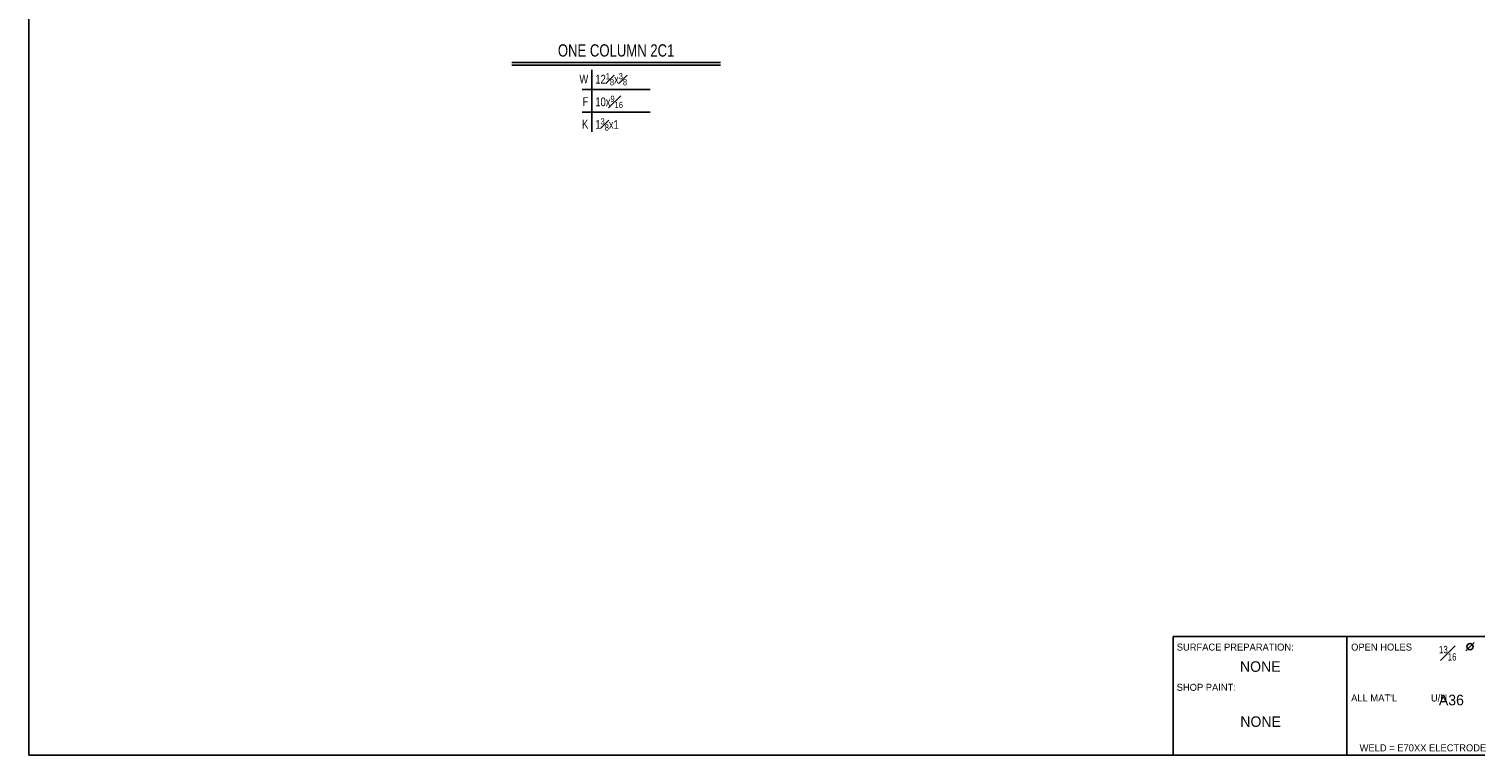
# Model space of a CAD drawing. Header units: inches. Extents: x -17.2 to 17.5, y -11.2 to 11.2.
# Tile 1 of 15: x -17.2 to 4.1, y -11.2 to -0.5. Entities that reach past the tile are written whole.
import ezdxf
from ezdxf.enums import TextEntityAlignment as Align

# ---------------------------------------------------------------- set-up
doc = ezdxf.new("R2010")
doc.units = ezdxf.units.IN
doc.header["$LTSCALE"] = 2.5
doc.header["$MEASUREMENT"] = 0
doc.layers.add('Layer_0', color=7, linetype='Continuous')
doc.layers.add('Outline', color=7, linetype='Continuous')
doc.styles.add('MTextWidth', font='txt', dxfattribs={"width": 0.8, "height": 0.2})

msp = doc.modelspace()

# ---------------------------------------------------------------- linework, layer by layer
at = {"layer": 'Layer_0', "color": 2, "linetype": 'Continuous'}
for p, q in [((-17.25, -11.25), (-17.25, 11.25)), ((-0.375, -9.5), (-0.375, -11.25)), ((-0.375, -9.5), (17.25, -9.5)), ((2.188, -11.25), (2.188, -9.5)), ((17.25, -11.25), (-17.25, -11.25))]:
    msp.add_line(p, q, dxfattribs=at)
at = {"layer": 'Layer_0', "color": 1, "linetype": 'Continuous'}
for q in [(4.066, -9.59), (3.941, -9.715)]:
    msp.add_line((4.004, -9.652), q, dxfattribs=at)
msp.add_circle((4.004, -9.652), 0.0469, dxfattribs=at)
at = {"layer": 'Outline', "color": 3, "linetype": 'Continuous'}
for p, q in [((-10.128, -1.04), (-7.053, -1.04)), ((-10.128, -1.082), (-7.053, -1.082))]:
    msp.add_line(p, q, dxfattribs=at)
at = {"layer": 'Outline', "color": 1, "linetype": 'Continuous'}
for p, q in [((-8.948, -1.148), (-8.948, -2.065)), ((-9.09, -1.44), (-8.09, -1.44)), ((-9.09, -1.773), (-8.09, -1.773))]:
    msp.add_line(p, q, dxfattribs=at)

# ---------------------------------------------------------------- texts
at = {"layer": 'Layer_0', "color": 2, "linetype": 'Continuous'}
for s, height, p in [('SURFACE PREPARATION:', 0.10322, (-0.322, -9.71)), ('OPEN HOLES', 0.1032, (2.25, -9.71)), ('SHOP PAINT:', 0.10322, (-0.323, -10.303)), ("ALL MAT'L             U/N", 0.10322, (2.25, -10.46)), ('WELD = E70XX ELECTRODE', 0.10322, (2.375, -11.195))]:
    msp.add_text(s, height=height, dxfattribs=at).set_placement(p)
for s, p in [('NONE', (0.91, -10.023)), ('A36', (3.729, -10.516))]:
    msp.add_text(s, height=0.1548, dxfattribs=at).set_placement(p, align=Align.CENTER)
msp.add_text('NONE', height=0.1548, dxfattribs=at).set_placement((0.915, -10.757), align=Align.MIDDLE_CENTER)
at = {"layer": 'Layer_0', "color": 2, "linetype": 'Continuous', "insert": (3.675, -9.857), "char_height": 0.15483, "attachment_point": 8, "style": 'MTextWidth'}
msp.add_mtext('\\A1;{\\H0.70x;\\S13#16;}', dxfattribs=at)
at = {"layer": 'Outline', "color": 3, "linetype": 'Continuous', "width": 0.8}
msp.add_text('ONE COLUMN 2C1', height=0.18063, dxfattribs=at).set_placement((-8.59, -0.954), align=Align.CENTER)
at = {"layer": 'Outline', "color": 2, "linetype": 'Continuous', "width": 0.8}
for s, p in [('W', (-9.001, -1.349)), ('F', (-9.001, -1.682)), ('K', (-9.001, -2.015))]:
    msp.add_text(s, height=0.129, dxfattribs=at).set_placement(p, align=Align.RIGHT)
at = {"layer": 'Outline', "color": 2, "linetype": 'Continuous', "char_height": 0.12902, "attachment_point": 7, "style": 'MTextWidth'}
for s, insert in [('\\A1;12{\\H0.70x;\\S1#8;}x{\\H0.70x;\\S3#8;}', (-8.896, -1.378)), ('\\A1;10x{\\H0.70x;\\S9#16;}', (-8.896, -1.712)), ('\\A1;1{\\H0.70x;\\S3#8;}x1', (-8.896, -2.045))]:
    msp.add_mtext(s, dxfattribs=dict(at, insert=insert))

doc.saveas('drawing.dxf')
